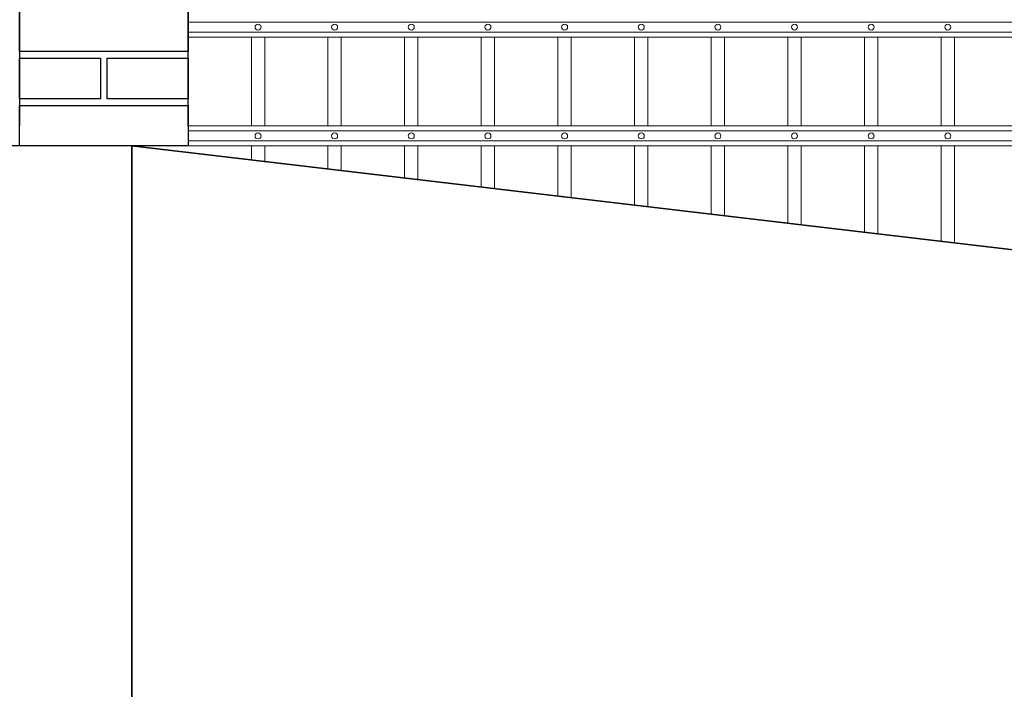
# Model space of a CAD drawing. Header units: millimetres. Extents: x 6567289036 to 6568990308, y 5976640423 to 5977332400.
# Tile 137 of 256: x 6568230602 to 6568232062, y 5976810474 to 5976811468. Entities that reach past the tile are written whole.
import ezdxf

# ---------------------------------------------------------------- set-up
doc = ezdxf.new("R2010")
doc.units = ezdxf.units.MM
doc.layers.add('01_widok', color=7, linetype='Continuous', lineweight=13)
doc.layers.add('projekt', color=10, linetype='Continuous')

# ---------------------------------------------------------------- blocks, each defined once
blk = doc.blocks.new('A$C429E1D4B')
at = {"layer": 'projekt'}
for points in [[(0, 153), (12, 153), (12, 147), (0, 147)], [(13, 153), (25, 153), (25, 147), (13, 147)], [(0, 146), (25, 146), (25, 140), (0, 140)], [(0, 139), (12, 139), (12, 133), (0, 133)], [(13, 139), (25, 139), (25, 133), (13, 133)], [(0, 132), (25, 132), (25, 126), (0, 126)], [(0, 125), (12, 125), (12, 119), (0, 119)], [(13, 125), (25, 125), (25, 119), (13, 119)], [(0, 118), (25, 118), (25, 112), (0, 112)], [(0, 111), (12, 111), (12, 105), (0, 105)], [(13, 111), (25, 111), (25, 105), (13, 105)], [(0, 104), (25, 104), (25, 98), (0, 98)], [(0, 97), (12, 97), (12, 91), (0, 91)], [(13, 97), (25, 97), (25, 91), (13, 91)], [(0, 90), (25, 90), (25, 84), (0, 84)], [(0, 83), (12, 83), (12, 77), (0, 77)], [(13, 83), (25, 83), (25, 77), (13, 77)], [(0, 76), (25, 76), (25, 70), (0, 70)], [(0, 69), (12, 69), (12, 63), (0, 63)], [(13, 69), (25, 69), (25, 63), (13, 63)], [(0, 62), (25, 62), (25, 56), (0, 56)], [(0, 55), (12, 55), (12, 49), (0, 49)], [(13, 55), (25, 55), (25, 49), (13, 49)], [(0, 48), (25, 48), (25, 42), (0, 42)], [(0, 41), (12, 41), (12, 35), (0, 35)], [(13, 41), (25, 41), (25, 35), (13, 35)], [(0, 34), (25, 34), (25, 28), (0, 28)], [(0, 27), (12, 27), (12, 21), (0, 21)], [(13, 27), (25, 27), (25, 21), (13, 21)], [(0, 20), (25, 20), (25, 14), (0, 14)], [(0, 13), (12, 13), (12, 7), (0, 7)], [(13, 13), (25, 13), (25, 7), (13, 7)], [(0, 6), (25, 6), (25, 0), (0, 0)]]:
    blk.add_lwpolyline(points, close=True, dxfattribs=at)
blk.add_lwpolyline([(25, 3), (25, 118), (0, 118), (0, 3)], dxfattribs=at)
blk = doc.blocks.new('A$C6D0402AF')
at = {"layer": '01_widok'}
for p, q in [((2.57, 0.4567), (0.06, 0.4567)), ((2.57, 0.4417), (0.06, 0.4417)), ((2.57, 0.4342), (0.06, 0.4342)), ((0.155, 0.4342), (0.155, 0.301)), ((0.175, 0.4342), (0.175, 0.301)), ((0.27, 0.4342), (0.27, 0.301)), ((0.29, 0.4342), (0.29, 0.301)), ((0.385, 0.4342), (0.385, 0.301)), ((0.405, 0.4342), (0.405, 0.301)), ((0.5, 0.4342), (0.5, 0.301)), ((0.52, 0.4342), (0.52, 0.301)), ((0.615, 0.4342), (0.615, 0.301)), ((0.635, 0.4342), (0.635, 0.301)), ((0.73, 0.4342), (0.73, 0.301)), ((0.75, 0.4342), (0.75, 0.301)), ((0.845, 0.4342), (0.845, 0.301)), ((0.865, 0.4342), (0.865, 0.301)), ((0.96, 0.4342), (0.96, 0.301)), ((0.98, 0.4342), (0.98, 0.301)), ((1.075, 0.4342), (1.075, 0.301)), ((1.095, 0.4342), (1.095, 0.301)), ((1.19, 0.4342), (1.19, 0.301)), ((1.21, 0.4342), (1.21, 0.301)), ((0.06, 0.301), (2.57, 0.301)), ((2.57, 0.301), (0.06, 0.301)), ((2.57, 0.2935), (0.06, 0.2935)), ((2.57, 0.2785), (0.06, 0.2785)), ((2.57, 0.271), (0.06, 0.271)), ((0.06, 0.271), (2.57, 0.271))]:
    blk.add_line(p, q, dxfattribs=at)
blk.add_lwpolyline([(0.175, 0.4342), (0.175, 0.301)], dxfattribs=at)
blk.add_lwpolyline([(0.175, 0.4342), (0.175, 0.301)], dxfattribs=at)
for centre in [(0.165, 0.4492), (0.28, 0.4492), (0.395, 0.4492), (0.51, 0.4492), (0.625, 0.4492), (0.74, 0.4492), (0.855, 0.4492), (0.97, 0.4492), (1.085, 0.4492), (1.2, 0.4492), (0.165, 0.286), (0.28, 0.286), (0.395, 0.286), (0.51, 0.286), (0.625, 0.286), (0.74, 0.286), (0.855, 0.286), (0.97, 0.286), (1.085, 0.286), (1.2, 0.286)]:
    blk.add_circle(centre, 0.0045, dxfattribs=at)

msp = doc.modelspace()

# ---------------------------------------------------------------- linework, layer by layer
at = {"lineweight": 35}
for p, q in [((6568230768.25329, 5976807280.674253), (6568230768.25329, 5976811280.674253)), ((6568230768.25329, 5976811280.674253), (6568251528.25329, 5976808830.674253))]:
    msp.add_line(p, q, dxfattribs=at)
msp.add_lwpolyline([(6568230768.25329, 5976811280.674253), (6568228193.133708, 5976811280.674253)])
at = {"layer": '01_widok'}
for p, q in [((6568230945.508154, 5976811280.674255), (6568230945.508154, 5976811259.755446)), ((6568230965.280018, 5976811280.674255), (6568230965.280019, 5976811257.422062)), ((6568231059.196367, 5976811280.674254), (6568231059.196367, 5976811246.338484)), ((6568231078.968231, 5976811280.674254), (6568231078.968231, 5976811244.005099)), ((6568231172.884581, 5976811280.674255), (6568231172.884581, 5976811232.921523)), ((6568231192.656445, 5976811280.674255), (6568231192.656445, 5976811230.588139)), ((6568231286.572794, 5976811280.674254), (6568231286.572794, 5976811219.504561)), ((6568231306.344658, 5976811280.674254), (6568231306.344658, 5976811217.171177)), ((6568231400.261007, 5976811280.674255), (6568231400.261007, 5976811206.0876)), ((6568231420.032871, 5976811280.674255), (6568231420.032871, 5976811203.754215)), ((6568231513.949221, 5976811280.674255), (6568231513.94922, 5976811192.670638)), ((6568231533.721085, 5976811280.674255), (6568231533.721086, 5976811190.337254)), ((6568231627.637434, 5976811280.674255), (6568231627.637434, 5976811179.253677)), ((6568231647.409298, 5976811280.674255), (6568231647.409298, 5976811176.920292)), ((6568231741.325646, 5976811280.674255), (6568231741.325646, 5976811165.836715)), ((6568231761.09751, 5976811280.674255), (6568231761.09751, 5976811163.50333)), ((6568231855.01386, 5976811280.674254), (6568231855.01386, 5976811152.419753)), ((6568231874.785724, 5976811280.674254), (6568231874.785724, 5976811150.086369)), ((6568231968.702073, 5976811280.674255), (6568231968.702074, 5976811139.002792)), ((6568231988.473937, 5976811280.674255), (6568231988.473937, 5976811136.669408))]:
    msp.add_line(p, q, dxfattribs=at)

# ---------------------------------------------------------------- block references
at = {"xscale": 10, "yscale": 10, "zscale": 10}
msp.add_blockref('A$C429E1D4B', (6568230601.591828, 5976811280.674236), dxfattribs=at)
at = {"xscale": 988.5931585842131, "yscale": 988.5931585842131, "zscale": 988.5931585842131, "rotation": 3.128671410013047e-08}
msp.add_blockref('A$C6D0402AF', (6568230792.276216, 5976811012.806456), dxfattribs=at)

doc.saveas('drawing.dxf')
